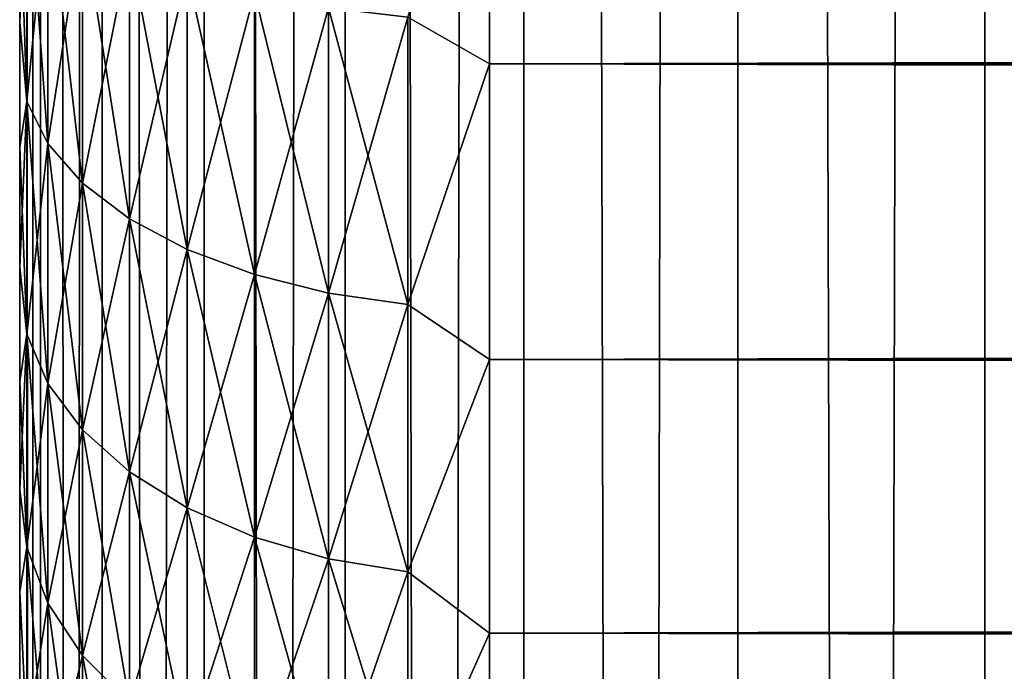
# Model space of a CAD drawing. Extents: x -265 to 265, y 0 to 427.
# Tile 70 of 256: x -265 to -260.81, y 264.3 to 267.08. Entities that reach past the tile are written whole.
import ezdxf

# ---------------------------------------------------------------- set-up
doc = ezdxf.new("R2010")
doc.units = 0
doc.header["$LTSCALE"] = 65.185185
for name, color, linetype in [('10', 7, 'CONTINUOUS'), ('12', 7, 'CONTINUOUS'), ('14', 7, 'CONTINUOUS'), ('35', 7, 'CONTINUOUS'), ('36', 7, 'CONTINUOUS')]:
    doc.layers.add(name, color=color, linetype=linetype)

msp = doc.modelspace()

# ---------------------------------------------------------------- linework, layer by layer
at = {"layer": '10', "color": 7, "linetype": 'CONTINUOUS'}
for points in [[(-265, 267.068, 36.4857), (-265, 267.6205, 36.7973), (-265, 267.068, 18.5143), (-265, 267.068, 36.4857)], [(-265, 267.068, 18.5143), (-265, 267.6205, 36.7973), (-265, 267.6205, 18.2027), (-265, 267.068, 18.5143)], [(-265, 266.5354, 36.1414), (-265, 267.068, 36.4857), (-265, 266.5354, 18.8586), (-265, 266.5354, 36.1414)], [(-265, 266.5354, 18.8586), (-265, 267.068, 36.4857), (-265, 267.068, 18.5143), (-265, 266.5354, 18.8586)], [(-265, 266.0245, 35.7655), (-265, 266.5354, 36.1414), (-265, 266.0245, 19.2345), (-265, 266.0245, 35.7655)], [(-265, 266.0245, 19.2345), (-265, 266.5354, 36.1414), (-265, 266.5354, 18.8586), (-265, 266.0245, 19.2345)], [(-265, 265.5372, 35.3594), (-265, 266.0245, 35.7655), (-265, 265.5372, 19.6406), (-265, 265.5372, 35.3594)], [(-265, 265.5372, 19.6406), (-265, 266.0245, 35.7655), (-265, 266.0245, 19.2345), (-265, 265.5372, 19.6406)], [(-265, 265.0754, 34.9247), (-265, 265.5372, 35.3594), (-265, 265.0754, 20.0753), (-265, 265.0754, 34.9247)], [(-265, 265.0754, 20.0753), (-265, 265.5372, 35.3594), (-265, 265.5372, 19.6406), (-265, 265.0754, 20.0753)], [(-265, 264.6407, 34.4628), (-265, 265.0754, 34.9247), (-265, 264.6407, 20.5372), (-265, 264.6407, 34.4628)], [(-265, 264.6407, 20.5372), (-265, 265.0754, 34.9247), (-265, 265.0754, 20.0753), (-265, 264.6407, 20.5372)], [(-265, 264.2346, 33.9756), (-265, 264.6407, 34.4628), (-265, 264.2346, 21.0244), (-265, 264.2346, 33.9756)], [(-265, 264.2346, 21.0244), (-265, 264.6407, 34.4628), (-265, 264.6407, 20.5372), (-265, 264.2346, 21.0244)]]:
    msp.add_3dface(points, dxfattribs=at)
at = {"layer": '12', "color": 7, "linetype": 'CONTINUOUS'}
for points in [[(-263, 266.89, 16.3296), (-263, 268.2247, 15.7538), (263, 266.89, 16.3296), (-263, 266.89, 16.3296)], [(263, 266.89, 16.3296), (-263, 268.2247, 15.7538), (263, 268.2247, 15.7538), (263, 266.89, 16.3296)], [(-263, 268.2247, 39.2462), (-263, 266.89, 38.6704), (263, 268.2247, 39.2462), (-263, 268.2247, 39.2462)], [(263, 268.2247, 39.2462), (-263, 266.89, 38.6704), (263, 266.89, 38.6704), (263, 268.2247, 39.2462)], [(-263, 265.6311, 17.0564), (-263, 266.89, 16.3296), (263, 265.6311, 17.0564), (-263, 265.6311, 17.0564)], [(263, 265.6311, 17.0564), (-263, 266.89, 16.3296), (263, 266.89, 16.3296), (263, 265.6311, 17.0564)], [(-263, 266.89, 38.6704), (-263, 265.6311, 37.9436), (263, 266.89, 38.6704), (-263, 266.89, 38.6704)], [(263, 266.89, 38.6704), (-263, 265.6311, 37.9436), (263, 265.6311, 37.9436), (263, 266.89, 38.6704)], [(-263, 264.4652, 17.9244), (-263, 265.6311, 17.0564), (263, 264.4652, 17.9244), (-263, 264.4652, 17.9244)], [(263, 264.4652, 17.9244), (-263, 265.6311, 17.0564), (263, 265.6311, 17.0564), (263, 264.4652, 17.9244)], [(-263, 265.6311, 37.9436), (-263, 264.4652, 37.0756), (263, 265.6311, 37.9436), (-263, 265.6311, 37.9436)], [(263, 265.6311, 37.9436), (-263, 264.4652, 37.0756), (263, 264.4652, 37.0756), (263, 265.6311, 37.9436)], [(-263, 263.4078, 18.922), (-263, 264.4652, 17.9244), (263, 263.4078, 18.922), (-263, 263.4078, 18.922)], [(263, 263.4078, 18.922), (-263, 264.4652, 17.9244), (263, 264.4652, 17.9244), (263, 263.4078, 18.922)], [(-263, 264.4652, 37.0756), (-263, 263.4078, 36.078), (263, 264.4652, 37.0756), (-263, 264.4652, 37.0756)], [(263, 264.4652, 37.0756), (-263, 263.4078, 36.078), (263, 263.4078, 36.078), (263, 264.4652, 37.0756)]]:
    msp.add_3dface(points, dxfattribs=at)
at = {"layer": '14', "color": 7, "linetype": 'CONTINUOUS'}
for points in [[(-263, 268.2247, 15.7538), (-263, 266.89, 16.3296), (-263.3473, 267.0896, 16.2653), (-263, 268.2247, 15.7538)], [(-263, 266.89, 38.6704), (-263, 268.2247, 39.2462), (-263.3473, 267.0896, 38.7347), (-263, 266.89, 38.6704)], [(-265, 267.6205, 36.7973), (-265, 267.068, 36.4857), (-264.97, 267.7946, 37.2709), (-265, 267.6205, 36.7973)], [(-264.97, 267.7946, 37.2709), (-265, 267.068, 36.4857), (-264.97, 266.7302, 36.6826), (-264.97, 267.7946, 37.2709)], [(-264.97, 266.7302, 18.3174), (-265, 267.6205, 18.2027), (-264.97, 267.7946, 17.7291), (-264.97, 266.7302, 18.3174)], [(-264.97, 267.7946, 37.2709), (-264.97, 266.7302, 36.6826), (-264.8801, 267.6483, 37.5747), (-264.97, 267.7946, 37.2709)], [(-264.97, 266.7302, 18.3174), (-264.97, 267.7946, 17.7291), (-264.8801, 266.5508, 18.0319), (-264.97, 266.7302, 18.3174)], [(-264.8801, 266.5508, 18.0319), (-264.97, 267.7946, 17.7291), (-264.8801, 267.6483, 17.4253), (-264.8801, 266.5508, 18.0319)], [(-264.8801, 267.6483, 37.5747), (-264.97, 266.7302, 36.6826), (-264.8801, 266.5508, 36.9681), (-264.8801, 267.6483, 37.5747)], [(-264.8801, 267.6483, 37.5747), (-264.8801, 266.5508, 36.9681), (-264.7329, 267.511, 37.8598), (-264.8801, 267.6483, 37.5747)], [(-264.8801, 266.5508, 18.0319), (-264.8801, 267.6483, 17.4253), (-264.7329, 266.3824, 17.764), (-264.8801, 266.5508, 18.0319)], [(-264.7329, 266.3824, 17.764), (-264.8801, 267.6483, 17.4253), (-264.7329, 267.511, 17.1402), (-264.7329, 266.3824, 17.764)], [(-265, 267.068, 18.5143), (-265, 267.6205, 18.2027), (-264.97, 266.7302, 18.3174), (-265, 267.068, 18.5143)], [(-264.7329, 267.511, 37.8598), (-264.8801, 266.5508, 36.9681), (-264.7329, 266.3824, 37.236), (-264.7329, 267.511, 37.8598)], [(-264.7329, 267.511, 37.8598), (-264.7329, 266.3824, 37.236), (-264.533, 267.3869, 38.1175), (-264.7329, 267.511, 37.8598)], [(-264.7329, 266.3824, 17.764), (-264.7329, 267.511, 17.1402), (-264.533, 266.2303, 17.5218), (-264.7329, 266.3824, 17.764)], [(-264.533, 266.2303, 17.5218), (-264.7329, 267.511, 17.1402), (-264.533, 267.3869, 16.8825), (-264.533, 266.2303, 17.5218)], [(-264.533, 267.3869, 38.1175), (-264.7329, 266.3824, 37.236), (-264.533, 266.2303, 37.4782), (-264.533, 267.3869, 38.1175)], [(-264.533, 267.3869, 38.1175), (-264.533, 266.2303, 37.4782), (-264.2864, 267.2798, 38.3399), (-264.533, 267.3869, 38.1175)], [(-264.533, 266.2303, 17.5218), (-264.533, 267.3869, 16.8825), (-264.2864, 266.0989, 17.3127), (-264.533, 266.2303, 17.5218)], [(-264.2864, 266.0989, 17.3127), (-264.533, 267.3869, 16.8825), (-264.2864, 267.2798, 16.6601), (-264.2864, 266.0989, 17.3127)], [(-264.2864, 267.2798, 38.3399), (-264.533, 266.2303, 37.4782), (-264.2864, 266.0989, 37.6873), (-264.2864, 267.2798, 38.3399)], [(-264.2864, 267.2798, 38.3399), (-264.2864, 266.0989, 37.6873), (-264.0006, 267.1929, 38.5204), (-264.2864, 267.2798, 38.3399)], [(-264.2864, 266.0989, 17.3127), (-264.2864, 267.2798, 16.6601), (-264.0006, 265.9923, 17.1431), (-264.2864, 266.0989, 17.3127)], [(-264.0006, 265.9923, 17.1431), (-264.2864, 267.2798, 16.6601), (-264.0006, 267.1929, 16.4796), (-264.0006, 265.9923, 17.1431)], [(-264.0006, 267.1929, 38.5204), (-264.2864, 266.0989, 37.6873), (-264.0006, 265.9923, 37.8569), (-264.0006, 267.1929, 38.5204)], [(-264.0006, 267.1929, 38.5204), (-264.0006, 265.9923, 37.8569), (-263.6844, 267.1288, 38.6533), (-264.0006, 267.1929, 38.5204)], [(-264.0006, 265.9923, 17.1431), (-264.0006, 267.1929, 16.4796), (-263.6844, 265.9138, 17.0182), (-264.0006, 265.9923, 17.1431)], [(-263.6844, 265.9138, 17.0182), (-264.0006, 267.1929, 16.4796), (-263.6844, 267.1288, 16.3467), (-263.6844, 265.9138, 17.0182)], [(-263.6844, 267.1288, 38.6533), (-264.0006, 265.9923, 37.8569), (-263.6844, 265.9138, 37.9818), (-263.6844, 267.1288, 38.6533)], [(-263.6844, 267.1288, 38.6533), (-263.6844, 265.9138, 37.9818), (-263.3473, 267.0896, 38.7347), (-263.6844, 267.1288, 38.6533)], [(-263.6844, 265.9138, 17.0182), (-263.6844, 267.1288, 16.3467), (-263.3473, 265.8658, 16.9417), (-263.6844, 265.9138, 17.0182)], [(-263.3473, 265.8658, 16.9417), (-263.6844, 267.1288, 16.3467), (-263.3473, 267.0896, 16.2653), (-263.3473, 265.8658, 16.9417)], [(-263.3473, 267.0896, 38.7347), (-263.6844, 265.9138, 37.9818), (-263.3473, 265.8658, 38.0583), (-263.3473, 267.0896, 38.7347)], [(-263, 266.89, 16.3296), (-263.3473, 265.8658, 16.9417), (-263.3473, 267.0896, 16.2653), (-263, 266.89, 16.3296)], [(-263, 266.89, 38.6704), (-263.3473, 267.0896, 38.7347), (-263.3473, 265.8658, 38.0583), (-263, 266.89, 38.6704)], [(-265, 267.068, 36.4857), (-265, 266.5354, 36.1414), (-264.97, 266.7302, 36.6826), (-265, 267.068, 36.4857)], [(-265, 266.5354, 18.8586), (-265, 267.068, 18.5143), (-264.97, 266.7302, 18.3174), (-265, 266.5354, 18.8586)], [(-263, 266.89, 16.3296), (-263, 265.6311, 17.0564), (-263.3473, 265.8658, 16.9417), (-263, 266.89, 16.3296)], [(-263, 265.6311, 37.9436), (-263, 266.89, 38.6704), (-263.3473, 265.8658, 38.0583), (-263, 265.6311, 37.9436)], [(-265, 266.5354, 36.1414), (-265, 266.0245, 35.7655), (-264.97, 266.7302, 36.6826), (-265, 266.5354, 36.1414)], [(-264.97, 266.7302, 36.6826), (-265, 266.0245, 35.7655), (-264.97, 265.7383, 35.9789), (-264.97, 266.7302, 36.6826)], [(-264.97, 265.7383, 19.0211), (-265, 266.5354, 18.8586), (-264.97, 266.7302, 18.3174), (-264.97, 265.7383, 19.0211)], [(-264.97, 266.7302, 36.6826), (-264.97, 265.7383, 35.9789), (-264.8801, 266.5508, 36.9681), (-264.97, 266.7302, 36.6826)], [(-264.97, 265.7383, 19.0211), (-264.97, 266.7302, 18.3174), (-264.8801, 265.5281, 18.7575), (-264.97, 265.7383, 19.0211)], [(-264.8801, 265.5281, 18.7575), (-264.97, 266.7302, 18.3174), (-264.8801, 266.5508, 18.0319), (-264.8801, 265.5281, 18.7575)], [(-264.8801, 266.5508, 36.9681), (-264.97, 265.7383, 35.9789), (-264.8801, 265.5281, 36.2425), (-264.8801, 266.5508, 36.9681)], [(-264.8801, 266.5508, 36.9681), (-264.8801, 265.5281, 36.2425), (-264.7329, 266.3824, 37.236), (-264.8801, 266.5508, 36.9681)], [(-264.8801, 265.5281, 18.7575), (-264.8801, 266.5508, 18.0319), (-264.7329, 265.3308, 18.5101), (-264.8801, 265.5281, 18.7575)], [(-264.7329, 265.3308, 18.5101), (-264.8801, 266.5508, 18.0319), (-264.7329, 266.3824, 17.764), (-264.7329, 265.3308, 18.5101)], [(-265, 266.0245, 19.2345), (-265, 266.5354, 18.8586), (-264.97, 265.7383, 19.0211), (-265, 266.0245, 19.2345)], [(-264.7329, 266.3824, 37.236), (-264.8801, 265.5281, 36.2425), (-264.7329, 265.3308, 36.4899), (-264.7329, 266.3824, 37.236)], [(-264.7329, 266.3824, 37.236), (-264.7329, 265.3308, 36.4899), (-264.533, 266.2303, 37.4782), (-264.7329, 266.3824, 37.236)], [(-264.7329, 265.3308, 18.5101), (-264.7329, 266.3824, 17.764), (-264.533, 265.1525, 18.2865), (-264.7329, 265.3308, 18.5101)], [(-264.533, 265.1525, 18.2865), (-264.7329, 266.3824, 17.764), (-264.533, 266.2303, 17.5218), (-264.533, 265.1525, 18.2865)], [(-264.533, 266.2303, 37.4782), (-264.7329, 265.3308, 36.4899), (-264.533, 265.1525, 36.7135), (-264.533, 266.2303, 37.4782)], [(-264.533, 266.2303, 37.4782), (-264.533, 265.1525, 36.7135), (-264.2864, 266.0989, 37.6873), (-264.533, 266.2303, 37.4782)], [(-264.533, 265.1525, 18.2865), (-264.533, 266.2303, 17.5218), (-264.2864, 264.9985, 18.0935), (-264.533, 265.1525, 18.2865)], [(-264.2864, 264.9985, 18.0935), (-264.533, 266.2303, 17.5218), (-264.2864, 266.0989, 17.3127), (-264.2864, 264.9985, 18.0935)], [(-264.2864, 266.0989, 37.6873), (-264.533, 265.1525, 36.7135), (-264.2864, 264.9985, 36.9065), (-264.2864, 266.0989, 37.6873)], [(-264.2864, 266.0989, 37.6873), (-264.2864, 264.9985, 36.9065), (-264.0006, 265.9923, 37.8569), (-264.2864, 266.0989, 37.6873)], [(-264.2864, 264.9985, 18.0935), (-264.2864, 266.0989, 17.3127), (-264.0006, 264.8737, 17.9369), (-264.2864, 264.9985, 18.0935)], [(-264.0006, 264.8737, 17.9369), (-264.2864, 266.0989, 17.3127), (-264.0006, 265.9923, 17.1431), (-264.0006, 264.8737, 17.9369)], [(-265, 266.0245, 35.7655), (-265, 265.5372, 35.3594), (-264.97, 265.7383, 35.9789), (-265, 266.0245, 35.7655)], [(-265, 265.5372, 19.6406), (-265, 266.0245, 19.2345), (-264.97, 265.7383, 19.0211), (-265, 265.5372, 19.6406)], [(-264.0006, 265.9923, 37.8569), (-264.2864, 264.9985, 36.9065), (-264.0006, 264.8737, 37.0631), (-264.0006, 265.9923, 37.8569)], [(-264.0006, 265.9923, 37.8569), (-264.0006, 264.8737, 37.0631), (-263.6844, 265.9138, 37.9818), (-264.0006, 265.9923, 37.8569)], [(-264.0006, 264.8737, 17.9369), (-264.0006, 265.9923, 17.1431), (-263.6844, 264.7817, 17.8215), (-264.0006, 264.8737, 17.9369)], [(-263.6844, 264.7817, 17.8215), (-264.0006, 265.9923, 17.1431), (-263.6844, 265.9138, 17.0182), (-263.6844, 264.7817, 17.8215)], [(-263.6844, 265.9138, 37.9818), (-264.0006, 264.8737, 37.0631), (-263.6844, 264.7817, 37.1785), (-263.6844, 265.9138, 37.9818)], [(-263.6844, 265.9138, 37.9818), (-263.6844, 264.7817, 37.1785), (-263.3473, 265.8658, 38.0583), (-263.6844, 265.9138, 37.9818)], [(-263.6844, 264.7817, 17.8215), (-263.6844, 265.9138, 17.0182), (-263.3473, 264.7253, 17.7509), (-263.6844, 264.7817, 17.8215)], [(-263.3473, 264.7253, 17.7509), (-263.6844, 265.9138, 17.0182), (-263.3473, 265.8658, 16.9417), (-263.3473, 264.7253, 17.7509)], [(-263.3473, 265.8658, 38.0583), (-263.6844, 264.7817, 37.1785), (-263.3473, 264.7253, 37.2491), (-263.3473, 265.8658, 38.0583)], [(-263, 265.6311, 17.0564), (-263.3473, 264.7253, 17.7509), (-263.3473, 265.8658, 16.9417), (-263, 265.6311, 17.0564)], [(-263, 265.6311, 37.9436), (-263.3473, 265.8658, 38.0583), (-263.3473, 264.7253, 37.2491), (-263, 265.6311, 37.9436)], [(-265, 265.5372, 35.3594), (-265, 265.0754, 34.9247), (-264.97, 265.7383, 35.9789), (-265, 265.5372, 35.3594)], [(-264.97, 265.7383, 35.9789), (-265, 265.0754, 34.9247), (-264.97, 264.8315, 35.1685), (-264.97, 265.7383, 35.9789)], [(-264.97, 264.8315, 19.8315), (-265, 265.5372, 19.6406), (-264.97, 265.7383, 19.0211), (-264.97, 264.8315, 19.8315)], [(-264.97, 265.7383, 35.9789), (-264.97, 264.8315, 35.1685), (-264.8801, 265.5281, 36.2425), (-264.97, 265.7383, 35.9789)], [(-264.97, 264.8315, 19.8315), (-264.97, 265.7383, 19.0211), (-264.8801, 264.5931, 19.5931), (-264.97, 264.8315, 19.8315)], [(-264.8801, 264.5931, 19.5931), (-264.97, 265.7383, 19.0211), (-264.8801, 265.5281, 18.7575), (-264.8801, 264.5931, 19.5931)], [(-263, 265.6311, 17.0564), (-263, 264.4652, 17.9244), (-263.3473, 264.7253, 17.7509), (-263, 265.6311, 17.0564)], [(-263, 264.4652, 37.0756), (-263, 265.6311, 37.9436), (-263.3473, 264.7253, 37.2491), (-263, 264.4652, 37.0756)], [(-265, 265.0754, 20.0753), (-265, 265.5372, 19.6406), (-264.97, 264.8315, 19.8315), (-265, 265.0754, 20.0753)], [(-264.8801, 265.5281, 36.2425), (-264.97, 264.8315, 35.1685), (-264.8801, 264.5931, 35.4069), (-264.8801, 265.5281, 36.2425)], [(-264.8801, 265.5281, 36.2425), (-264.8801, 264.5931, 35.4069), (-264.7329, 265.3308, 36.4899), (-264.8801, 265.5281, 36.2425)], [(-264.8801, 264.5931, 19.5931), (-264.8801, 265.5281, 18.7575), (-264.7329, 264.3693, 19.3693), (-264.8801, 264.5931, 19.5931)], [(-264.7329, 264.3693, 19.3693), (-264.8801, 265.5281, 18.7575), (-264.7329, 265.3308, 18.5101), (-264.7329, 264.3693, 19.3693)], [(-264.7329, 265.3308, 36.4899), (-264.8801, 264.5931, 35.4069), (-264.7329, 264.3693, 35.6307), (-264.7329, 265.3308, 36.4899)], [(-264.7329, 265.3308, 36.4899), (-264.7329, 264.3693, 35.6307), (-264.533, 265.1525, 36.7135), (-264.7329, 265.3308, 36.4899)], [(-264.7329, 264.3693, 19.3693), (-264.7329, 265.3308, 18.5101), (-264.533, 264.1671, 19.1671), (-264.7329, 264.3693, 19.3693)], [(-264.533, 264.1671, 19.1671), (-264.7329, 265.3308, 18.5101), (-264.533, 265.1525, 18.2865), (-264.533, 264.1671, 19.1671)], [(-264.533, 265.1525, 36.7135), (-264.7329, 264.3693, 35.6307), (-264.533, 264.1671, 35.8329), (-264.533, 265.1525, 36.7135)], [(-264.533, 265.1525, 36.7135), (-264.533, 264.1671, 35.8329), (-264.2864, 264.9985, 36.9065), (-264.533, 265.1525, 36.7135)], [(-264.533, 264.1671, 19.1671), (-264.533, 265.1525, 18.2865), (-264.2864, 263.9925, 18.9925), (-264.533, 264.1671, 19.1671)], [(-264.2864, 263.9925, 18.9925), (-264.533, 265.1525, 18.2865), (-264.2864, 264.9985, 18.0935), (-264.2864, 263.9925, 18.9925)], [(-265, 265.0754, 34.9247), (-265, 264.6407, 34.4628), (-264.97, 264.8315, 35.1685), (-265, 265.0754, 34.9247)], [(-265, 264.6407, 20.5372), (-265, 265.0754, 20.0753), (-264.97, 264.8315, 19.8315), (-265, 264.6407, 20.5372)], [(-264.2864, 264.9985, 36.9065), (-264.533, 264.1671, 35.8329), (-264.2864, 263.9925, 36.0075), (-264.2864, 264.9985, 36.9065)], [(-264.2864, 264.9985, 36.9065), (-264.2864, 263.9925, 36.0075), (-264.0006, 264.8737, 37.0631), (-264.2864, 264.9985, 36.9065)], [(-264.2864, 263.9925, 18.9925), (-264.2864, 264.9985, 18.0935), (-264.0006, 263.8509, 18.8509), (-264.2864, 263.9925, 18.9925)], [(-264.0006, 263.8509, 18.8509), (-264.2864, 264.9985, 18.0935), (-264.0006, 264.8737, 17.9369), (-264.0006, 263.8509, 18.8509)], [(-264.0006, 264.8737, 37.0631), (-264.2864, 263.9925, 36.0075), (-264.0006, 263.8509, 36.1491), (-264.0006, 264.8737, 37.0631)], [(-264.0006, 264.8737, 37.0631), (-264.0006, 263.8509, 36.1491), (-263.6844, 264.7817, 37.1785), (-264.0006, 264.8737, 37.0631)], [(-264.0006, 263.8509, 18.8509), (-264.0006, 264.8737, 17.9369), (-263.6844, 263.7465, 18.7465), (-264.0006, 263.8509, 18.8509)], [(-263.6844, 263.7465, 18.7465), (-264.0006, 264.8737, 17.9369), (-263.6844, 264.7817, 17.8215), (-263.6844, 263.7465, 18.7465)], [(-264.97, 264.8315, 35.1685), (-265, 264.6407, 34.4628), (-264.97, 264.0211, 34.2617), (-264.97, 264.8315, 35.1685)], [(-264.97, 264.0211, 20.7383), (-265, 264.6407, 20.5372), (-264.97, 264.8315, 19.8315), (-264.97, 264.0211, 20.7383)], [(-264.97, 264.8315, 35.1685), (-264.97, 264.0211, 34.2617), (-264.8801, 264.5931, 35.4069), (-264.97, 264.8315, 35.1685)], [(-264.97, 264.0211, 20.7383), (-264.97, 264.8315, 19.8315), (-264.8801, 263.7575, 20.5281), (-264.97, 264.0211, 20.7383)], [(-264.8801, 263.7575, 20.5281), (-264.97, 264.8315, 19.8315), (-264.8801, 264.5931, 19.5931), (-264.8801, 263.7575, 20.5281)], [(-263.6844, 264.7817, 37.1785), (-264.0006, 263.8509, 36.1491), (-263.6844, 263.7465, 36.2535), (-263.6844, 264.7817, 37.1785)], [(-263.6844, 264.7817, 37.1785), (-263.6844, 263.7465, 36.2535), (-263.3473, 264.7253, 37.2491), (-263.6844, 264.7817, 37.1785)], [(-263.6844, 263.7465, 18.7465), (-263.6844, 264.7817, 17.8215), (-263.3473, 263.6827, 18.6827), (-263.6844, 263.7465, 18.7465)], [(-263.3473, 263.6827, 18.6827), (-263.6844, 264.7817, 17.8215), (-263.3473, 264.7253, 17.7509), (-263.3473, 263.6827, 18.6827)], [(-263.3473, 264.7253, 37.2491), (-263.6844, 263.7465, 36.2535), (-263.3473, 263.6827, 36.3173), (-263.3473, 264.7253, 37.2491)], [(-263, 264.4652, 17.9244), (-263.3473, 263.6827, 18.6827), (-263.3473, 264.7253, 17.7509), (-263, 264.4652, 17.9244)], [(-263, 264.4652, 37.0756), (-263.3473, 264.7253, 37.2491), (-263.3473, 263.6827, 36.3173), (-263, 264.4652, 37.0756)], [(-265, 264.6407, 34.4628), (-265, 264.2346, 33.9756), (-264.97, 264.0211, 34.2617), (-265, 264.6407, 34.4628)], [(-265, 264.2346, 21.0244), (-265, 264.6407, 20.5372), (-264.97, 264.0211, 20.7383), (-265, 264.2346, 21.0244)], [(-264.8801, 264.5931, 35.4069), (-264.97, 264.0211, 34.2617), (-264.8801, 263.7575, 34.4719), (-264.8801, 264.5931, 35.4069)], [(-264.8801, 264.5931, 35.4069), (-264.8801, 263.7575, 34.4719), (-264.7329, 264.3693, 35.6307), (-264.8801, 264.5931, 35.4069)], [(-264.8801, 263.7575, 20.5281), (-264.8801, 264.5931, 19.5931), (-264.7329, 263.5101, 20.3308), (-264.8801, 263.7575, 20.5281)], [(-264.7329, 263.5101, 20.3308), (-264.8801, 264.5931, 19.5931), (-264.7329, 264.3693, 19.3693), (-264.7329, 263.5101, 20.3308)], [(-263, 264.4652, 17.9244), (-263, 263.4078, 18.922), (-263.3473, 263.6827, 18.6827), (-263, 264.4652, 17.9244)], [(-263, 263.4078, 36.078), (-263, 264.4652, 37.0756), (-263.3473, 263.6827, 36.3173), (-263, 263.4078, 36.078)], [(-264.7329, 264.3693, 35.6307), (-264.8801, 263.7575, 34.4719), (-264.7329, 263.5101, 34.6692), (-264.7329, 264.3693, 35.6307)], [(-264.7329, 264.3693, 35.6307), (-264.7329, 263.5101, 34.6692), (-264.533, 264.1671, 35.8329), (-264.7329, 264.3693, 35.6307)], [(-264.7329, 263.5101, 20.3308), (-264.7329, 264.3693, 19.3693), (-264.533, 263.2865, 20.1525), (-264.7329, 263.5101, 20.3308)], [(-264.533, 263.2865, 20.1525), (-264.7329, 264.3693, 19.3693), (-264.533, 264.1671, 19.1671), (-264.533, 263.2865, 20.1525)]]:
    msp.add_3dface(points, dxfattribs=at)
at = {"layer": '35', "color": 7, "linetype": 'CONTINUOUS'}
for points in [[(-265, 1), (-264.9121, 1, 1.6218), (-265, 419), (-265, 1)], [(-265, 419), (-264.9121, 1, 1.6218), (-264.9121, 419, 1.6218), (-265, 419)], [(-264.9121, 1, 1.6218), (-264.6493, 1, 3.2246), (-264.9121, 419, 1.6218), (-264.9121, 1, 1.6218)], [(-264.9121, 419, 1.6218), (-264.6493, 1, 3.2246), (-264.6493, 419, 3.2246), (-264.9121, 419, 1.6218)], [(-264.6493, 1, 3.2246), (-264.2148, 1, 4.7895), (-264.6493, 419, 3.2246), (-264.6493, 1, 3.2246)], [(-264.6493, 419, 3.2246), (-264.2148, 1, 4.7895), (-264.2148, 419, 4.7895), (-264.6493, 419, 3.2246)], [(-264.2148, 1, 4.7895), (-263.6136, 1, 6.2983), (-264.2148, 419, 4.7895), (-264.2148, 1, 4.7895)], [(-264.2148, 419, 4.7895), (-263.6136, 1, 6.2983), (-263.6136, 419, 6.2983), (-264.2148, 419, 4.7895)], [(-263.6136, 1, 6.2983), (-262.8529, 1, 7.7333), (-263.6136, 419, 6.2983), (-263.6136, 1, 6.2983)], [(-263.6136, 419, 6.2983), (-262.8529, 1, 7.7333), (-262.8529, 419, 7.7333), (-263.6136, 419, 6.2983)], [(-262.8529, 1, 7.7333), (-261.9414, 1, 9.0776), (-262.8529, 419, 7.7333), (-262.8529, 1, 7.7333)], [(-262.8529, 419, 7.7333), (-261.9414, 1, 9.0776), (-261.9414, 419, 9.0776), (-262.8529, 419, 7.7333)], [(-261.9414, 1, 9.0776), (-260.8899, 1, 10.3155), (-261.9414, 419, 9.0776), (-261.9414, 1, 9.0776)], [(-261.9414, 419, 9.0776), (-260.8899, 1, 10.3155), (-260.8899, 419, 10.3155), (-261.9414, 419, 9.0776)], [(-260.8899, 1, 10.3155), (-259.7108, 1, 11.4324), (-260.8899, 419, 10.3155), (-260.8899, 1, 10.3155)], [(-260.8899, 419, 10.3155), (-259.7108, 1, 11.4324), (-259.7108, 419, 11.4324), (-260.8899, 419, 10.3155)]]:
    msp.add_3dface(points, dxfattribs=at)
at = {"layer": '36', "color": 7, "linetype": 'CONTINUOUS'}
for points in [[(-265, 1), (-265, 419), (-264.9121, 419, -1.6218), (-265, 1)], [(-264.9121, 1, -1.6218), (-265, 1), (-264.9121, 419, -1.6218), (-264.9121, 1, -1.6218)], [(-264.6493, 1, -3.2246), (-264.9121, 1, -1.6218), (-264.6493, 419, -3.2246), (-264.6493, 1, -3.2246)], [(-264.6493, 419, -3.2246), (-264.9121, 1, -1.6218), (-264.9121, 419, -1.6218), (-264.6493, 419, -3.2246)], [(-264.2148, 1, -4.7895), (-264.6493, 1, -3.2246), (-264.2148, 419, -4.7895), (-264.2148, 1, -4.7895)], [(-264.2148, 419, -4.7895), (-264.6493, 1, -3.2246), (-264.6493, 419, -3.2246), (-264.2148, 419, -4.7895)], [(-263.6136, 1, -6.2983), (-264.2148, 1, -4.7895), (-263.6136, 419, -6.2983), (-263.6136, 1, -6.2983)], [(-263.6136, 419, -6.2983), (-264.2148, 1, -4.7895), (-264.2148, 419, -4.7895), (-263.6136, 419, -6.2983)], [(-262.8529, 1, -7.7333), (-263.6136, 1, -6.2983), (-262.8529, 419, -7.7333), (-262.8529, 1, -7.7333)], [(-262.8529, 419, -7.7333), (-263.6136, 1, -6.2983), (-263.6136, 419, -6.2983), (-262.8529, 419, -7.7333)], [(-261.9414, 1, -9.0776), (-262.8529, 1, -7.7333), (-261.9414, 419, -9.0776), (-261.9414, 1, -9.0776)], [(-261.9414, 419, -9.0776), (-262.8529, 1, -7.7333), (-262.8529, 419, -7.7333), (-261.9414, 419, -9.0776)], [(-260.8899, 1, -10.3155), (-261.9414, 1, -9.0776), (-260.8899, 419, -10.3155), (-260.8899, 1, -10.3155)], [(-260.8899, 419, -10.3155), (-261.9414, 1, -9.0776), (-261.9414, 419, -9.0776), (-260.8899, 419, -10.3155)], [(-260.8899, 1, -10.3155), (-260.8899, 419, -10.3155), (-259.75, 400, -11.399), (-260.8899, 1, -10.3155)], [(-260.8899, 1, -10.3155), (-259.75, 400, -11.399), (-259.75, 20, -11.399), (-260.8899, 1, -10.3155)]]:
    msp.add_3dface(points, dxfattribs=at)

doc.saveas('drawing.dxf')
